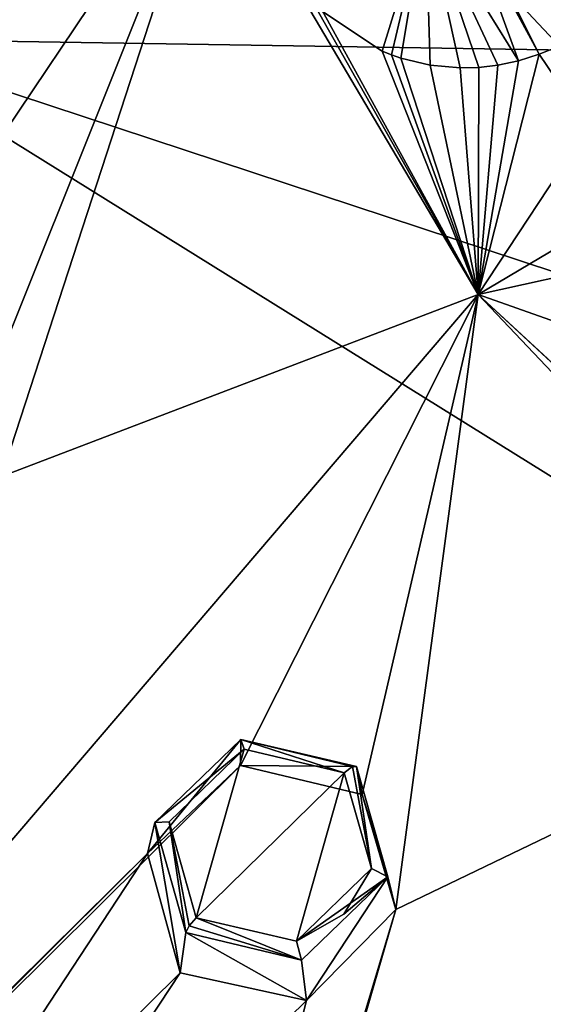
# Model space of a CAD drawing. Header units: millimetres. Extents: x -198 to 35, y -266 to 413.
# Tile 22 of 98: x -73 to -67, y -229 to -217. Entities that reach past the tile are written whole.
import ezdxf

# ---------------------------------------------------------------- set-up
doc = ezdxf.new("R2010")
doc.units = ezdxf.units.MM
doc.header["$LTSCALE"] = 87.30003
for name, color, linetype in [('1', 7, 'CONTINUOUS'), ('1039', 7, 'CONTINUOUS'), ('104', 7, 'CONTINUOUS'), ('1042', 7, 'CONTINUOUS'), ('105', 7, 'CONTINUOUS'), ('248', 7, 'CONTINUOUS'), ('249', 7, 'CONTINUOUS'), ('394', 7, 'CONTINUOUS'), ('401', 7, 'CONTINUOUS'), ('876', 7, 'CONTINUOUS'), ('877', 7, 'CONTINUOUS'), ('989', 7, 'CONTINUOUS')]:
    doc.layers.add(name, color=color, linetype=linetype)

msp = doc.modelspace()

# ---------------------------------------------------------------- linework, layer by layer
at = {"layer": '1', "linetype": 'Continuous'}
for points in [[(-71.353, -227.078, 105.708), (-71.016, -228.273, 106.121), (-70.42, -226.174, 105.482), (-71.353, -227.078, 105.708)], [(-71.016, -228.273, 106.121), (-69.171, -226.466, 105.668), (-70.42, -226.174, 105.482), (-71.016, -228.273, 106.121)], [(-69.767, -228.565, 106.307), (-69.171, -226.466, 105.668), (-71.016, -228.273, 106.121), (-69.767, -228.565, 106.307)], [(-68.833, -227.658, 106.08), (-69.171, -226.466, 105.668), (-69.767, -228.565, 106.307), (-68.833, -227.658, 106.08)], [(-69.175, -228.228, 106.241), (-68.833, -227.658, 106.08), (-69.767, -228.565, 106.307), (-69.175, -228.228, 106.241)]]:
    msp.add_3dface(points, dxfattribs=at)
at = {"layer": '1039', "linetype": 'Continuous'}
for points in [[(-70.097, -216.116, 100.602), (-70.768, -214.564, 99.971), (-67.501, -220.509, 102.373), (-70.097, -216.116, 100.602)], [(-69.529, -216.928, 100.947), (-70.097, -216.116, 100.602), (-67.501, -220.509, 102.373), (-69.529, -216.928, 100.947)], [(-68.7, -217.48, 101.243), (-69.529, -216.928, 100.947), (-67.501, -220.509, 102.373), (-68.7, -217.48, 101.243)], [(-68.584, -217.526, 101.277), (-68.7, -217.48, 101.243), (-67.501, -220.509, 102.373), (-68.584, -217.526, 101.277)], [(-68.466, -217.566, 101.311), (-68.584, -217.526, 101.277), (-67.501, -220.509, 102.373), (-68.466, -217.566, 101.311)], [(-66.743, -217.517, 101.814), (-67, -217.599, 101.728), (-67.501, -220.509, 102.373), (-66.743, -217.517, 101.814)], [(-66.743, -217.517, 101.814), (-67.501, -220.509, 102.373), (-66.128, -218.425, 102.181), (-66.743, -217.517, 101.814)], [(-68.1, -217.654, 101.412), (-68.466, -217.566, 101.311), (-67.501, -220.509, 102.373), (-68.1, -217.654, 101.412)], [(-67.726, -217.688, 101.514), (-68.1, -217.654, 101.412), (-67.501, -220.509, 102.373), (-67.726, -217.688, 101.514)], [(-67, -217.599, 101.728), (-67.26, -217.654, 101.647), (-67.501, -220.509, 102.373), (-67, -217.599, 101.728)], [(-67.26, -217.654, 101.647), (-67.494, -217.682, 101.579), (-67.501, -220.509, 102.373), (-67.26, -217.654, 101.647)], [(-67.494, -217.682, 101.579), (-67.726, -217.688, 101.514), (-67.501, -220.509, 102.373), (-67.494, -217.682, 101.579)], [(-67.501, -220.509, 102.373), (-65.459, -219.3, 102.535), (-66.128, -218.425, 102.181), (-67.501, -220.509, 102.373)], [(-65.846, -220.147, 102.537), (-65.459, -219.3, 102.535), (-67.501, -220.509, 102.373), (-65.846, -220.147, 102.537)], [(-65.986, -221.044, 102.711), (-65.846, -220.147, 102.537), (-67.501, -220.509, 102.373), (-65.986, -221.044, 102.711)], [(-65.122, -223.019, 103.392), (-65.766, -222.114, 103.047), (-67.501, -220.509, 102.373), (-65.122, -223.019, 103.392)], [(-65.122, -223.019, 103.392), (-67.501, -220.509, 102.373), (-62.413, -225.226, 104.279), (-65.122, -223.019, 103.392)], [(-65.766, -222.114, 103.047), (-65.986, -221.044, 102.711), (-67.501, -220.509, 102.373), (-65.766, -222.114, 103.047)]]:
    msp.add_3dface(points, dxfattribs=at)
at = {"layer": '104', "linetype": 'Continuous'}
for points in [[(-71.531, -227.086, 105.515), (-70.459, -226.052, 105.236), (-71.622, -227.472, 104.444), (-71.531, -227.086, 105.515)], [(-71.622, -227.472, 104.444), (-70.459, -226.052, 105.236), (-70.464, -226.375, 104.172), (-71.622, -227.472, 104.444)], [(-70.459, -226.052, 105.236), (-69.017, -226.391, 105.442), (-70.464, -226.375, 104.172), (-70.459, -226.052, 105.236)], [(-69.017, -226.391, 105.442), (-68.949, -226.739, 104.401), (-70.464, -226.375, 104.172), (-69.017, -226.391, 105.442)], [(-71.214, -228.957, 104.957), (-71.531, -227.086, 105.515), (-71.622, -227.472, 104.444), (-71.214, -228.957, 104.957)], [(-71.143, -228.458, 106), (-71.531, -227.086, 105.515), (-71.214, -228.957, 104.957), (-71.143, -228.458, 106)]]:
    msp.add_3dface(points, dxfattribs=at)
at = {"layer": '1042', "linetype": 'Continuous'}
msp.add_3dface([(-66.488, -217.416, 101.883), (-66.743, -217.517, 101.814), (-66.128, -218.425, 102.181), (-66.488, -217.416, 101.883)], dxfattribs=at)
at = {"layer": '105', "linetype": 'Continuous'}
for points in [[(-68.949, -226.739, 104.401), (-69.017, -226.391, 105.442), (-68.628, -227.763, 105.927), (-68.949, -226.739, 104.401)], [(-68.949, -226.739, 104.401), (-68.628, -227.763, 105.927), (-68.527, -228.172, 104.898), (-68.949, -226.739, 104.401)], [(-68.628, -227.763, 105.927), (-69.705, -228.799, 106.206), (-69.641, -229.304, 105.185), (-68.628, -227.763, 105.927)], [(-68.527, -228.172, 104.898), (-68.628, -227.763, 105.927), (-69.641, -229.304, 105.185), (-68.527, -228.172, 104.898)], [(-71.143, -228.458, 106), (-71.214, -228.957, 104.957), (-69.641, -229.304, 105.185), (-71.143, -228.458, 106)], [(-69.705, -228.799, 106.206), (-71.143, -228.458, 106), (-69.641, -229.304, 105.185), (-69.705, -228.799, 106.206)]]:
    msp.add_3dface(points, dxfattribs=at)
at = {"layer": '248', "linetype": 'Continuous'}
for points in [[(-70.42, -226.174, 105.482), (-70.459, -226.052, 105.236), (-71.531, -227.086, 105.515), (-70.42, -226.174, 105.482)], [(-70.42, -226.174, 105.482), (-69.171, -226.466, 105.668), (-70.459, -226.052, 105.236), (-70.42, -226.174, 105.482)], [(-70.459, -226.052, 105.236), (-69.171, -226.466, 105.668), (-69.067, -226.387, 105.587), (-70.459, -226.052, 105.236)], [(-69.017, -226.391, 105.442), (-70.459, -226.052, 105.236), (-69.067, -226.387, 105.587), (-69.017, -226.391, 105.442)], [(-71.353, -227.078, 105.708), (-70.42, -226.174, 105.482), (-71.531, -227.086, 105.515), (-71.353, -227.078, 105.708)], [(-71.353, -227.078, 105.708), (-71.531, -227.086, 105.515), (-71.143, -228.458, 106), (-71.353, -227.078, 105.708)], [(-71.016, -228.273, 106.121), (-71.353, -227.078, 105.708), (-71.102, -228.375, 106.099), (-71.016, -228.273, 106.121)], [(-71.353, -227.078, 105.708), (-71.143, -228.458, 106), (-71.102, -228.375, 106.099), (-71.353, -227.078, 105.708)]]:
    msp.add_3dface(points, dxfattribs=at)
at = {"layer": '249', "linetype": 'Continuous'}
for points in [[(-69.171, -226.466, 105.668), (-68.833, -227.658, 106.08), (-69.067, -226.387, 105.587), (-69.171, -226.466, 105.668)], [(-68.833, -227.658, 106.08), (-69.017, -226.391, 105.442), (-69.067, -226.387, 105.587), (-68.833, -227.658, 106.08)], [(-69.017, -226.391, 105.442), (-68.833, -227.658, 106.08), (-68.628, -227.763, 105.927), (-69.017, -226.391, 105.442)], [(-68.833, -227.658, 106.08), (-69.175, -228.228, 106.241), (-68.628, -227.763, 105.927), (-68.833, -227.658, 106.08)], [(-69.175, -228.228, 106.241), (-69.767, -228.565, 106.307), (-68.628, -227.763, 105.927), (-69.175, -228.228, 106.241)], [(-69.767, -228.565, 106.307), (-69.705, -228.799, 106.206), (-68.628, -227.763, 105.927), (-69.767, -228.565, 106.307)], [(-69.705, -228.799, 106.206), (-71.016, -228.273, 106.121), (-71.102, -228.375, 106.099), (-69.705, -228.799, 106.206)], [(-69.767, -228.565, 106.307), (-71.016, -228.273, 106.121), (-69.705, -228.799, 106.206), (-69.767, -228.565, 106.307)], [(-71.143, -228.458, 106), (-69.705, -228.799, 106.206), (-71.102, -228.375, 106.099), (-71.143, -228.458, 106)]]:
    msp.add_3dface(points, dxfattribs=at)
at = {"layer": '394', "linetype": 'Continuous'}
for points in [[(-69.529, -216.928, 100.947), (-68.7, -217.48, 101.243), (-68.161, -215.728, 101.231), (-69.529, -216.928, 100.947)], [(-68.7, -217.48, 101.243), (-68.584, -217.526, 101.277), (-68.161, -215.728, 101.231), (-68.7, -217.48, 101.243)], [(-68.584, -217.526, 101.277), (-68.466, -217.566, 101.311), (-68.161, -215.728, 101.231), (-68.584, -217.526, 101.277)], [(-68.466, -217.566, 101.311), (-68.1, -217.654, 101.412), (-68.161, -215.728, 101.231), (-68.466, -217.566, 101.311)], [(-67.26, -217.654, 101.647), (-67, -217.599, 101.728), (-68.161, -215.728, 101.231), (-67.26, -217.654, 101.647)], [(-68.161, -215.728, 101.231), (-67, -217.599, 101.728), (-67.62, -215.903, 101.432), (-68.161, -215.728, 101.231)], [(-67.494, -217.682, 101.579), (-67.26, -217.654, 101.647), (-68.161, -215.728, 101.231), (-67.494, -217.682, 101.579)], [(-67.726, -217.688, 101.514), (-67.494, -217.682, 101.579), (-68.161, -215.728, 101.231), (-67.726, -217.688, 101.514)], [(-68.1, -217.654, 101.412), (-67.726, -217.688, 101.514), (-68.161, -215.728, 101.231), (-68.1, -217.654, 101.412)], [(-67, -217.599, 101.728), (-66.743, -217.517, 101.814), (-67.62, -215.903, 101.432), (-67, -217.599, 101.728)], [(-67.62, -215.903, 101.432), (-66.743, -217.517, 101.814), (-67.595, -215.904, 101.44), (-67.62, -215.903, 101.432)], [(-67.595, -215.904, 101.44), (-66.743, -217.517, 101.814), (-67.14, -216.718, 101.588), (-67.595, -215.904, 101.44)]]:
    msp.add_3dface(points, dxfattribs=at)
at = {"layer": '401', "linetype": 'Continuous'}
for points in [[(-66.639, -216.606, 101.684), (-67.14, -216.718, 101.588), (-66.488, -217.416, 101.883), (-66.639, -216.606, 101.684)], [(-67.14, -216.718, 101.588), (-66.743, -217.517, 101.814), (-66.488, -217.416, 101.883), (-67.14, -216.718, 101.588)]]:
    msp.add_3dface(points, dxfattribs=at)
at = {"layer": '876', "linetype": 'Continuous'}
for points in [[(-100.781, -215.583, 78.476), (-72.989, -202.718, 65.43), (-75.358, -217.327, 72.954), (-100.781, -215.583, 78.476)], [(-75.358, -217.327, 72.954), (-72.989, -202.718, 65.43), (-61.344, -217.546, 71.619), (-75.358, -217.327, 72.954)], [(-72.989, -202.718, 65.43), (-48.894, -205.532, 64.431), (-61.344, -217.546, 71.619), (-72.989, -202.718, 65.43)]]:
    msp.add_3dface(points, dxfattribs=at)
at = {"layer": '877', "linetype": 'Continuous'}
for points in [[(-100.781, -215.583, 78.476), (-75.358, -217.327, 72.954), (-72.507, -234.805, 82.317), (-100.781, -215.583, 78.476)], [(-100.781, -215.583, 78.476), (-72.507, -234.805, 82.317), (-97.414, -233.207, 85.917), (-100.781, -215.583, 78.476)], [(-75.358, -217.327, 72.954), (-61.344, -217.546, 71.619), (-48.894, -226.058, 76.105), (-75.358, -217.327, 72.954)], [(-72.507, -234.805, 82.317), (-75.358, -217.327, 72.954), (-48.894, -233.789, 80.615), (-72.507, -234.805, 82.317)], [(-48.894, -233.789, 80.615), (-75.358, -217.327, 72.954), (-48.894, -226.058, 76.105), (-48.894, -233.789, 80.615)]]:
    msp.add_3dface(points, dxfattribs=at)
at = {"layer": '989', "linetype": 'Continuous'}
for points in [[(-77.392, -216.819, 100.226), (-74.811, -220.579, 101.83), (-70.768, -214.564, 99.971), (-77.392, -216.819, 100.226)], [(-74.811, -220.579, 101.83), (-73.457, -221.292, 102.201), (-70.768, -214.564, 99.971), (-74.811, -220.579, 101.83)], [(-73.457, -221.292, 102.201), (-73.441, -222.779, 102.719), (-70.768, -214.564, 99.971), (-73.457, -221.292, 102.201)], [(-70.768, -214.564, 99.971), (-73.441, -222.779, 102.719), (-67.501, -220.509, 102.373), (-70.768, -214.564, 99.971)], [(-84.026, -239.837, 106.966), (-70.464, -226.375, 104.172), (-67.501, -220.509, 102.373), (-84.026, -239.837, 106.966)], [(-73.441, -222.779, 102.719), (-84.026, -239.837, 106.966), (-67.501, -220.509, 102.373), (-73.441, -222.779, 102.719)], [(-70.464, -226.375, 104.172), (-68.949, -226.739, 104.401), (-67.501, -220.509, 102.373), (-70.464, -226.375, 104.172)], [(-68.949, -226.739, 104.401), (-68.527, -228.172, 104.898), (-67.501, -220.509, 102.373), (-68.949, -226.739, 104.401)], [(-67.501, -220.509, 102.373), (-68.527, -228.172, 104.898), (-62.413, -225.226, 104.279), (-67.501, -220.509, 102.373)], [(-74.246, -247.22, 109.949), (-64.648, -230.931, 106.013), (-62.413, -225.226, 104.279), (-74.246, -247.22, 109.949)], [(-68.527, -228.172, 104.898), (-74.246, -247.22, 109.949), (-62.413, -225.226, 104.279), (-68.527, -228.172, 104.898)], [(-84.026, -239.837, 106.966), (-71.622, -227.472, 104.444), (-70.464, -226.375, 104.172), (-84.026, -239.837, 106.966)], [(-84.026, -239.837, 106.966), (-77.841, -233.622, 105.828), (-71.622, -227.472, 104.444), (-84.026, -239.837, 106.966)], [(-77.841, -233.622, 105.828), (-76.695, -232.513, 105.601), (-71.622, -227.472, 104.444), (-77.841, -233.622, 105.828)], [(-76.695, -232.513, 105.601), (-75.175, -232.868, 105.852), (-71.622, -227.472, 104.444), (-76.695, -232.513, 105.601)], [(-75.175, -232.868, 105.852), (-71.214, -228.957, 104.957), (-71.622, -227.472, 104.444), (-75.175, -232.868, 105.852)], [(-74.246, -247.22, 109.949), (-68.527, -228.172, 104.898), (-75.442, -252.032, 111.022), (-74.246, -247.22, 109.949)], [(-68.527, -228.172, 104.898), (-69.641, -229.304, 105.185), (-75.442, -252.032, 111.022), (-68.527, -228.172, 104.898)], [(-75.175, -232.868, 105.852), (-74.752, -234.314, 106.329), (-71.214, -228.957, 104.957), (-75.175, -232.868, 105.852)], [(-71.214, -228.957, 104.957), (-74.752, -234.314, 106.329), (-69.641, -229.304, 105.185), (-71.214, -228.957, 104.957)], [(-69.641, -229.304, 105.185), (-74.752, -234.314, 106.329), (-75.442, -252.032, 111.022), (-69.641, -229.304, 105.185)]]:
    msp.add_3dface(points, dxfattribs=at)

doc.saveas('drawing.dxf')
